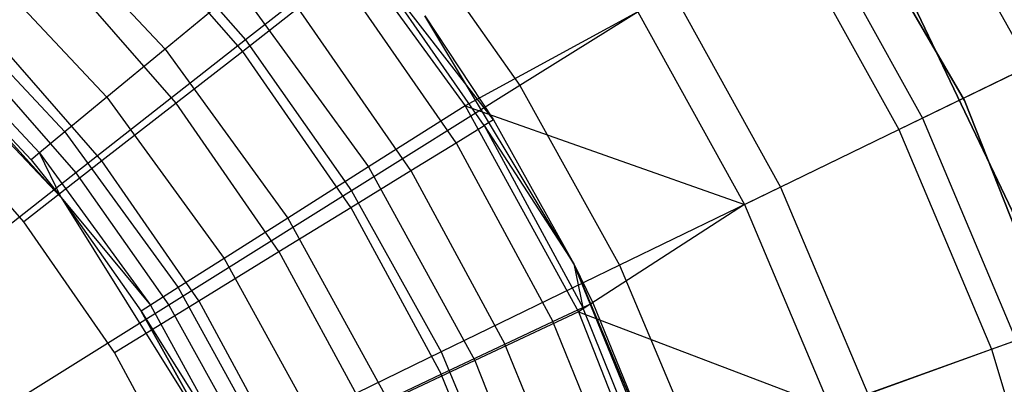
# Model space of a CAD drawing. Extents: x 0.1 to 16.1, y -7 to 7.
# Tile 61 of 68: x 9.358 to 10.464, y 0.815 to 1.225. Entities that reach past the tile are written whole.
import ezdxf

# ---------------------------------------------------------------- set-up
doc = ezdxf.new("R2010")
doc.units = 0
doc.header["$LTSCALE"] = 2.54
doc.layers.get('0').update_dxf_attribs({"color": 13, "linetype": 'CONTINUOUS'})

# ---------------------------------------------------------------- blocks, each defined once
blk = doc.blocks.new('DROPS_WOOD_E_PM_STL')
at = {"color": 0}
for p, q in [((10.4195, 1.1344, 213.1031), (10.2189, 1.4783, 213.1031)), ((10.2189, 1.4783, 220.7031), (10.4195, 1.1344, 220.7031)), ((10.2189, 1.4783, 220.7031), (10.4195, 1.1344, 220.7031)), ((10.4195, 1.1344, 213.1031), (10.2189, 1.4783, 213.1031)), ((10.3543, 1.423, 6.6831), (10.4927, 1.1732, 6.6831)), ((10.3543, 1.423, 6.6831), (10.4927, 1.1732, 6.6831)), ((9.3604, 1.3635, 8.071), (9.5212, 1.1922, 8.071)), ((9.3604, 1.3635, 8.071), (9.5212, 1.1922, 8.071)), ((9.6084, 1.1896, 15.9239), (9.4682, 1.3505, 15.9239)), ((9.6084, 1.1896, 15.9239), (9.4682, 1.3505, 15.9239)), ((9.4752, 1.3585, 2.8255), (9.6117, 1.2025, 2.8255)), ((9.4752, 1.3585, 2.8255), (9.6117, 1.2025, 2.8255)), ((10.2407, 1.3519, 3.487), (10.3721, 1.1146, 3.487)), ((10.2407, 1.3519, 3.487), (10.3721, 1.1146, 3.487)), ((9.787, 1.3402, 3.0249), (9.6117, 1.2025, 2.8255)), ((9.787, 1.3402, 3.0249), (9.6117, 1.2025, 2.8255)), ((9.7027, 1.3424, 7.681), (9.8582, 1.1285, 7.681)), ((9.7027, 1.3424, 7.681), (9.8582, 1.1285, 7.681)), ((9.787, 1.3402, 3.0249), (9.9198, 1.1512, 3.0249)), ((9.787, 1.3402, 3.0249), (9.9198, 1.1512, 3.0249)), ((10.2156, 1.3362, 7.0318), (10.3456, 1.1017, 7.0318)), ((10.2156, 1.3362, 7.0318), (10.3456, 1.1017, 7.0318)), ((9.3024, 1.3017, 8.2829), (9.4559, 1.1382, 8.2829)), ((9.3024, 1.3017, 8.2829), (9.4559, 1.1382, 8.2829)), ((9.8797, 1.1062, 15.6443), (9.747, 1.2975, 15.6443)), ((9.8903, 1.1128, 15.533), (9.747, 1.2975, 15.6443)), ((9.8797, 1.1062, 15.6443), (9.747, 1.2975, 15.6443)), ((9.8903, 1.1128, 15.533), (9.747, 1.2975, 15.6443)), ((9.5336, 1.1313, 15.9835), (9.4003, 1.2844, 15.9835)), ((9.5336, 1.1313, 15.9835), (9.4003, 1.2844, 15.9835)), ((9.8482, 1.0869, 15.7499), (9.7179, 1.2748, 15.7499)), ((9.8482, 1.0869, 15.7499), (9.7179, 1.2748, 15.7499)), ((9.171, 1.2709, 10.1681), (9.4045, 1.0253, 10.1681)), ((9.171, 1.2709, 10.1681), (9.4045, 1.0253, 10.1681)), ((10.4934, 0.9671, 213.3831), (10.3499, 1.2678, 213.3831)), ((10.3499, 1.2678, 213.3031), (10.4934, 0.9671, 213.3031)), ((10.4934, 0.9671, 213.3831), (10.3499, 1.2678, 213.3831)), ((10.3499, 1.2678, 213.3031), (10.4934, 0.9671, 213.3031)), ((10.4934, 0.9671, 220.7031), (10.3499, 1.2678, 220.7031)), ((9.2605, 1.2571, 8.5026), (9.4087, 1.0992, 8.5026)), ((9.2605, 1.2571, 8.5026), (9.4087, 1.0992, 8.5026)), ((9.6038, 1.2606, 7.8696), (9.5212, 1.1922, 8.071)), ((9.6038, 1.2606, 7.8696), (9.5212, 1.1922, 8.071)), ((9.6038, 1.2606, 7.8696), (9.7497, 1.0597, 7.8696)), ((9.6038, 1.2606, 7.8696), (9.7497, 1.0597, 7.8696)), ((10.0904, 1.2579, 3.2461), (9.9198, 1.1512, 3.0249)), ((10.0904, 1.2579, 3.2461), (9.9198, 1.1512, 3.0249)), ((10.0904, 1.2579, 3.2461), (10.2127, 1.0371, 3.2461)), ((10.0904, 1.2579, 3.2461), (10.2127, 1.0371, 3.2461)), ((9.2351, 1.2301, 8.7278), (9.3802, 1.0756, 8.7278)), ((9.2351, 1.2301, 8.7278), (9.3802, 1.0756, 8.7278)), ((9.6708, 1.2382, 15.8447), (9.6084, 1.1896, 15.9239)), ((9.6708, 1.2382, 15.8447), (9.6084, 1.1896, 15.9239)), ((9.7974, 1.0557, 15.8447), (9.6708, 1.2382, 15.8447)), ((9.7974, 1.0557, 15.8447), (9.6708, 1.2382, 15.8447)), ((9.8132, 1.2295, 9.533), (9.8903, 1.1128, 15.533)), ((9.9805, 0.9506, 9.533), (9.8132, 1.2295, 9.533)), ((9.8132, 1.2295, 15.533), (9.8903, 1.1128, 15.533)), ((9.8132, 1.2295, 9.533), (9.8903, 1.1128, 15.533)), ((9.9805, 0.9506, 9.533), (9.8132, 1.2295, 9.533)), ((9.8132, 1.2295, 15.533), (9.8903, 1.1128, 15.533)), ((10.0523, 1.234, 7.3652), (9.8582, 1.1285, 7.681)), ((10.0523, 1.234, 7.3652), (9.8582, 1.1285, 7.681)), ((10.0523, 1.234, 7.3652), (10.1722, 1.0174, 7.3652)), ((10.0523, 1.234, 7.3652), (10.1722, 1.0174, 7.3652)), ((9.2266, 1.221, 8.9556), (9.3706, 1.0677, 8.9556)), ((9.2266, 1.221, 8.9556), (9.3706, 1.0677, 8.9556)), ((9.2266, 1.221, 8.9556), (9.4045, 1.0253, 10.1681)), ((9.2266, 1.221, 8.9556), (9.4045, 1.0253, 10.1681)), ((9.4502, 1.0664, 16.0205), (9.3245, 1.2107, 16.0205)), ((9.4502, 1.0664, 16.0205), (9.3245, 1.2107, 16.0205)), ((9.6117, 1.2025, 2.8255), (9.4211, 1.0529, 2.6502)), ((9.6117, 1.2025, 2.8255), (9.4211, 1.0529, 2.6502)), ((9.6117, 1.2025, 2.8255), (9.7308, 1.0329, 2.8255)), ((9.6117, 1.2025, 2.8255), (9.7308, 1.0329, 2.8255)), ((9.3016, 1.1895, 2.6502), (9.4211, 1.0529, 2.6502)), ((9.3016, 1.1895, 2.6502), (9.4211, 1.0529, 2.6502)), ((9.5212, 1.1922, 8.071), (9.4559, 1.1382, 8.2829)), ((9.5212, 1.1922, 8.071), (9.4559, 1.1382, 8.2829)), ((9.5212, 1.1922, 8.071), (9.6592, 1.0022, 8.071)), ((9.5212, 1.1922, 8.071), (9.6592, 1.0022, 8.071)), ((9.6084, 1.1896, 15.9239), (9.5336, 1.1313, 15.9835)), ((9.6084, 1.1896, 15.9239), (9.5336, 1.1313, 15.9835)), ((9.73, 1.0142, 15.9239), (9.6084, 1.1896, 15.9239)), ((9.73, 1.0142, 15.9239), (9.6084, 1.1896, 15.9239)), ((10.3456, 1.1017, 7.0318), (10.4927, 1.1732, 6.6831)), ((10.3456, 1.1017, 7.0318), (10.4927, 1.1732, 6.6831)), ((10.5084, 1.1809, 3.7448), (10.3721, 1.1146, 3.487)), ((10.5084, 1.1809, 3.7448), (10.3721, 1.1146, 3.487)), ((9.9198, 1.1512, 3.0249), (9.7308, 1.0329, 2.8255)), ((9.9198, 1.1512, 3.0249), (9.7308, 1.0329, 2.8255)), ((9.9198, 1.1512, 3.0249), (10.0318, 0.9491, 3.0249)), ((9.9198, 1.1512, 3.0249), (10.0318, 0.9491, 3.0249)), ((9.3624, 0.9981, 16.033), (9.2448, 1.1331, 16.033)), ((9.3624, 0.9981, 16.033), (9.2448, 1.1331, 16.033)), ((9.4559, 1.1382, 8.2829), (9.4087, 1.0992, 8.5026)), ((9.4559, 1.1382, 8.2829), (9.4087, 1.0992, 8.5026)), ((9.5336, 1.1313, 15.9835), (9.4502, 1.0664, 16.0205)), ((9.5336, 1.1313, 15.9835), (9.4502, 1.0664, 16.0205)), ((9.4559, 1.1382, 8.2829), (9.5877, 0.9568, 8.2829)), ((9.4559, 1.1382, 8.2829), (9.5877, 0.9568, 8.2829)), ((9.6492, 0.9646, 15.9835), (9.5336, 1.1313, 15.9835)), ((9.6492, 0.9646, 15.9835), (9.5336, 1.1313, 15.9835)), ((9.8582, 1.1285, 7.681), (9.7497, 1.0597, 7.8696)), ((9.8582, 1.1285, 7.681), (9.7497, 1.0597, 7.8696)), ((9.8582, 1.1285, 7.681), (10.1722, 1.0174, 7.3652)), ((9.8582, 1.1285, 7.681), (10.1722, 1.0174, 7.3652)), ((9.8582, 1.1285, 7.681), (9.9856, 0.8967, 7.681)), ((9.8582, 1.1285, 7.681), (9.9856, 0.8967, 7.681)), ((10.5652, 0.764, 213.1031), (10.4195, 1.1344, 213.1031)), ((10.4195, 1.1344, 220.7031), (10.5652, 0.764, 220.7031)), ((10.4195, 1.1344, 220.7031), (10.5652, 0.764, 220.7031)), ((10.4195, 1.1344, 220.7031), (10.4195, 1.1344, 213.1031)), ((10.5652, 0.764, 213.1031), (10.4195, 1.1344, 213.1031)), ((10.4195, 1.1344, 220.7031), (10.4195, 1.1344, 213.1031)), ((9.8903, 1.1128, 15.533), (9.8797, 1.1062, 15.6443)), ((9.8903, 1.1128, 15.533), (9.8797, 1.1062, 15.6443)), ((9.8903, 1.1128, 15.533), (9.9805, 0.9506, 9.533)), ((9.8903, 1.1128, 15.533), (9.9805, 0.9506, 9.533)), ((9.8903, 1.1128, 15.533), (9.9805, 0.9506, 15.533)), ((9.8903, 1.1128, 15.533), (9.9805, 0.9506, 15.533)), ((10.3721, 1.1146, 3.487), (10.2127, 1.0371, 3.2461)), ((10.3721, 1.1146, 3.487), (10.2127, 1.0371, 3.2461)), ((10.3721, 1.1146, 3.487), (10.4776, 0.8646, 3.487)), ((10.3721, 1.1146, 3.487), (10.4776, 0.8646, 3.487)), ((9.4087, 1.0992, 8.5026), (9.3802, 1.0756, 8.7278)), ((9.4087, 1.0992, 8.5026), (9.3802, 1.0756, 8.7278)), ((9.4087, 1.0992, 8.5026), (9.536, 0.924, 8.5026)), ((9.4087, 1.0992, 8.5026), (9.536, 0.924, 8.5026)), ((9.8482, 1.0869, 15.7499), (9.8797, 1.1062, 15.6443)), ((9.8482, 1.0869, 15.7499), (9.8797, 1.1062, 15.6443)), ((9.8797, 1.1062, 15.6443), (9.9805, 0.9506, 15.533)), ((9.8797, 1.1062, 15.6443), (9.9805, 0.9506, 15.533)), ((9.8797, 1.1062, 15.6443), (9.9904, 0.9015, 15.6443)), ((9.8797, 1.1062, 15.6443), (9.9904, 0.9015, 15.6443)), ((10.1722, 1.0174, 7.3652), (10.3456, 1.1017, 7.0318)), ((10.1722, 1.0174, 7.3652), (10.3456, 1.1017, 7.0318)), ((10.3456, 1.1017, 7.0318), (10.4498, 0.8546, 7.0318)), ((10.3456, 1.1017, 7.0318), (10.4498, 0.8546, 7.0318)), ((9.7974, 1.0557, 15.8447), (9.8482, 1.0869, 15.7499)), ((9.7974, 1.0557, 15.8447), (9.8482, 1.0869, 15.7499)), ((9.8482, 1.0869, 15.7499), (9.957, 0.8858, 15.7499)), ((9.8482, 1.0869, 15.7499), (9.957, 0.8858, 15.7499)), ((9.3802, 1.0756, 8.7278), (9.3706, 1.0677, 8.9556)), ((9.3802, 1.0756, 8.7278), (9.3706, 1.0677, 8.9556)), ((9.4045, 1.0253, 8.9556), (9.3802, 1.0756, 8.7278)), ((9.3802, 1.0756, 8.7278), (9.5047, 0.9042, 8.7278)), ((9.3802, 1.0756, 8.7278), (9.5047, 0.9042, 8.7278)), ((9.4045, 1.0253, 8.9556), (9.3802, 1.0756, 8.7278)), ((9.4502, 1.0664, 16.0205), (9.3624, 0.9981, 16.033)), ((9.4502, 1.0664, 16.0205), (9.3624, 0.9981, 16.033)), ((9.3706, 1.0677, 8.9556), (9.4045, 1.0253, 8.9556)), ((9.3706, 1.0677, 8.9556), (9.4045, 1.0253, 8.9556)), ((9.3706, 1.0677, 8.9556), (9.4045, 1.0253, 10.1681)), ((9.3706, 1.0677, 8.9556), (9.4045, 1.0253, 10.1681)), ((9.5592, 0.9092, 16.0205), (9.4502, 1.0664, 16.0205)), ((9.5592, 0.9092, 16.0205), (9.4502, 1.0664, 16.0205)), ((9.4211, 1.0529, 2.6502), (9.2173, 0.8929, 2.5009)), ((9.4211, 1.0529, 2.6502), (9.2173, 0.8929, 2.5009)), ((9.4211, 1.0529, 2.6502), (9.5254, 0.9044, 2.6502)), ((9.4211, 1.0529, 2.6502), (9.5254, 0.9044, 2.6502)), ((9.7497, 1.0597, 7.8696), (9.6592, 1.0022, 8.071)), ((9.7497, 1.0597, 7.8696), (9.6592, 1.0022, 8.071)), ((9.73, 1.0142, 15.9239), (9.7974, 1.0557, 15.8447)), ((9.73, 1.0142, 15.9239), (9.7974, 1.0557, 15.8447)), ((9.7497, 1.0597, 7.8696), (9.8694, 0.842, 7.8696)), ((9.7497, 1.0597, 7.8696), (9.8694, 0.842, 7.8696)), ((9.7974, 1.0557, 15.8447), (9.9031, 0.8603, 15.8447)), ((9.7974, 1.0557, 15.8447), (9.9031, 0.8603, 15.8447)), ((9.7308, 1.0329, 2.8255), (9.5254, 0.9044, 2.6502)), ((9.7308, 1.0329, 2.8255), (9.5254, 0.9044, 2.6502)), ((9.7308, 1.0329, 2.8255), (9.8313, 0.8516, 2.8255)), ((9.7308, 1.0329, 2.8255), (9.8313, 0.8516, 2.8255)), ((10.2127, 1.0371, 3.2461), (10.0318, 0.9491, 3.0249)), ((10.2127, 1.0371, 3.2461), (10.0318, 0.9491, 3.0249)), ((10.2127, 1.0371, 3.2461), (10.3109, 0.8045, 3.2461)), ((10.2127, 1.0371, 3.2461), (10.3109, 0.8045, 3.2461)), ((9.4045, 1.0253, 8.9556), (9.5047, 0.9042, 8.7278)), ((9.4045, 1.0253, 8.9556), (9.5047, 0.9042, 8.7278)), ((9.4045, 1.0253, 8.9556), (9.4942, 0.8975, 8.9556)), ((9.4045, 1.0253, 8.9556), (9.4045, 1.0253, 10.1681)), ((9.4045, 1.0253, 10.1681), (9.4942, 0.8975, 8.9556)), ((9.4045, 1.0253, 8.9556), (9.4942, 0.8975, 8.9556)), ((9.4045, 1.0253, 10.1681), (9.4942, 0.8975, 8.9556)), ((9.4045, 1.0253, 10.1681), (9.5838, 0.7377, 10.1681)), ((9.4045, 1.0253, 8.9556), (9.4045, 1.0253, 10.1681)), ((9.4045, 1.0253, 10.1681), (9.5838, 0.7377, 10.1681)), ((9.6492, 0.9646, 15.9835), (9.73, 1.0142, 15.9239)), ((9.6492, 0.9646, 15.9835), (9.73, 1.0142, 15.9239)), ((9.73, 1.0142, 15.9239), (9.8315, 0.8265, 15.9239)), ((9.73, 1.0142, 15.9239), (9.8315, 0.8265, 15.9239)), ((10.1722, 1.0174, 7.3652), (9.9856, 0.8967, 7.681)), ((10.1722, 1.0174, 7.3652), (9.9856, 0.8967, 7.681)), ((10.1722, 1.0174, 7.3652), (10.2685, 0.7892, 7.3652)), ((10.1722, 1.0174, 7.3652), (10.2685, 0.7892, 7.3652)), ((9.4644, 0.851, 16.033), (9.3624, 0.9981, 16.033)), ((9.4644, 0.851, 16.033), (9.3624, 0.9981, 16.033)), ((9.6592, 1.0022, 8.071), (9.5877, 0.9568, 8.2829)), ((9.6592, 1.0022, 8.071), (9.5877, 0.9568, 8.2829)), ((9.6592, 1.0022, 8.071), (9.7724, 0.7964, 8.071)), ((9.6592, 1.0022, 8.071), (9.7724, 0.7964, 8.071)), ((9.5592, 0.9092, 16.0205), (9.6492, 0.9646, 15.9835)), ((9.5592, 0.9092, 16.0205), (9.6492, 0.9646, 15.9835)), ((9.6492, 0.9646, 15.9835), (9.7458, 0.7861, 15.9835)), ((9.6492, 0.9646, 15.9835), (9.7458, 0.7861, 15.9835)), ((9.5877, 0.9568, 8.2829), (9.536, 0.924, 8.5026)), ((9.5877, 0.9568, 8.2829), (9.536, 0.924, 8.5026)), ((9.5877, 0.9568, 8.2829), (9.6957, 0.7603, 8.2829)), ((9.5877, 0.9568, 8.2829), (9.6957, 0.7603, 8.2829)), ((10.0318, 0.9491, 3.0249), (9.8313, 0.8516, 2.8255)), ((10.0318, 0.9491, 3.0249), (9.8313, 0.8516, 2.8255)), ((10.1034, 0.6493, 9.533), (9.9805, 0.9506, 9.533)), ((9.9805, 0.9506, 9.533), (10.0899, 0.69, 15.533)), ((9.9805, 0.9506, 9.533), (10.0899, 0.69, 15.533)), ((9.9805, 0.9506, 9.533), (10.0018, 0.9069, 15.533)), ((9.9805, 0.9506, 15.533), (9.9805, 0.9506, 9.533)), ((9.9805, 0.9506, 15.533), (9.9805, 0.9506, 9.533)), ((9.9805, 0.9506, 15.533), (10.0018, 0.9069, 15.533)), ((9.9805, 0.9506, 9.533), (10.0018, 0.9069, 15.533)), ((10.1034, 0.6493, 9.533), (9.9805, 0.9506, 9.533)), ((9.9805, 0.9506, 15.533), (10.0018, 0.9069, 15.533)), ((9.9805, 0.9506, 15.533), (9.9904, 0.9015, 15.6443)), ((9.9805, 0.9506, 15.533), (9.9904, 0.9015, 15.6443)), ((10.0318, 0.9491, 3.0249), (10.1216, 0.7362, 3.0249)), ((10.0318, 0.9491, 3.0249), (10.1216, 0.7362, 3.0249)), ((9.536, 0.924, 8.5026), (9.5047, 0.9042, 8.7278)), ((9.536, 0.924, 8.5026), (9.5047, 0.9042, 8.7278)), ((9.536, 0.924, 8.5026), (9.6403, 0.7342, 8.5026)), ((9.536, 0.924, 8.5026), (9.6403, 0.7342, 8.5026)), ((9.4644, 0.851, 16.033), (9.5592, 0.9092, 16.0205)), ((9.4644, 0.851, 16.033), (9.5592, 0.9092, 16.0205)), ((9.5592, 0.9092, 16.0205), (9.6502, 0.741, 16.0205)), ((9.5592, 0.9092, 16.0205), (9.6502, 0.741, 16.0205)), ((10.4498, 0.8546, 7.0318), (10.6037, 0.9101, 6.6831)), ((10.4498, 0.8546, 7.0318), (10.6037, 0.9101, 6.6831)), ((9.5254, 0.9044, 2.6502), (9.3058, 0.767, 2.5009)), ((9.5254, 0.9044, 2.6502), (9.3058, 0.767, 2.5009)), ((9.5047, 0.9042, 8.7278), (9.4942, 0.8975, 8.9556)), ((9.5047, 0.9042, 8.7278), (9.4942, 0.8975, 8.9556)), ((9.4942, 0.8975, 8.9556), (9.6068, 0.7185, 8.7278)), ((9.4942, 0.8975, 8.9556), (9.6068, 0.7185, 8.7278)), ((9.4942, 0.8975, 8.9556), (9.5838, 0.7377, 8.9556)), ((9.5838, 0.7377, 10.1681), (9.4942, 0.8975, 8.9556)), ((9.5838, 0.7377, 10.1681), (9.4942, 0.8975, 8.9556)), ((9.4942, 0.8975, 8.9556), (9.5838, 0.7377, 8.9556)), ((9.5047, 0.9042, 8.7278), (9.6068, 0.7185, 8.7278)), ((9.5047, 0.9042, 8.7278), (9.6068, 0.7185, 8.7278)), ((9.5254, 0.9044, 2.6502), (9.6134, 0.7456, 2.6502)), ((9.5254, 0.9044, 2.6502), (9.6134, 0.7456, 2.6502)), ((9.9856, 0.8967, 7.681), (9.8694, 0.842, 7.8696)), ((9.9856, 0.8967, 7.681), (9.8694, 0.842, 7.8696)), ((9.957, 0.8858, 15.7499), (9.9904, 0.9015, 15.6443)), ((9.957, 0.8858, 15.7499), (9.9904, 0.9015, 15.6443)), ((9.9856, 0.8967, 7.681), (10.2685, 0.7892, 7.3652)), ((9.9856, 0.8967, 7.681), (10.2685, 0.7892, 7.3652)), ((9.9856, 0.8967, 7.681), (10.0829, 0.6508, 7.681)), ((9.9856, 0.8967, 7.681), (10.0829, 0.6508, 7.681)), ((9.9904, 0.9015, 15.6443), (10.0018, 0.9069, 15.533)), ((9.9904, 0.9015, 15.6443), (10.0018, 0.9069, 15.533)), ((10.078, 0.6859, 15.6443), (9.9904, 0.9015, 15.6443)), ((10.078, 0.6859, 15.6443), (9.9904, 0.9015, 15.6443)), ((10.0018, 0.9069, 15.533), (10.0899, 0.69, 15.533)), ((10.0018, 0.9069, 15.533), (10.0899, 0.69, 15.533)), ((9.9031, 0.8603, 15.8447), (9.957, 0.8858, 15.7499)), ((9.9031, 0.8603, 15.8447), (9.957, 0.8858, 15.7499)), ((10.043, 0.6739, 15.7499), (9.957, 0.8858, 15.7499)), ((10.043, 0.6739, 15.7499), (9.957, 0.8858, 15.7499)), ((10.4776, 0.8646, 3.487), (10.3109, 0.8045, 3.2461)), ((10.4776, 0.8646, 3.487), (10.3109, 0.8045, 3.2461)), ((9.8315, 0.8265, 15.9239), (9.9031, 0.8603, 15.8447)), ((9.8315, 0.8265, 15.9239), (9.9031, 0.8603, 15.8447)), ((9.9867, 0.6546, 15.8447), (9.9031, 0.8603, 15.8447)), ((9.9867, 0.6546, 15.8447), (9.9031, 0.8603, 15.8447)), ((10.2685, 0.7892, 7.3652), (10.4498, 0.8546, 7.0318)), ((10.2685, 0.7892, 7.3652), (10.4498, 0.8546, 7.0318)), ((10.4498, 0.8546, 7.0318), (10.5272, 0.5979, 7.0318)), ((10.4498, 0.8546, 7.0318), (10.5272, 0.5979, 7.0318)), ((9.5496, 0.6935, 16.033), (9.4644, 0.851, 16.033)), ((9.5496, 0.6935, 16.033), (9.4644, 0.851, 16.033)), ((9.8313, 0.8516, 2.8255), (9.6134, 0.7456, 2.6502)), ((9.8313, 0.8516, 2.8255), (9.6134, 0.7456, 2.6502)), ((9.8694, 0.842, 7.8696), (9.7724, 0.7964, 8.071)), ((9.8694, 0.842, 7.8696), (9.7724, 0.7964, 8.071)), ((9.8313, 0.8516, 2.8255), (9.9119, 0.6606, 2.8255)), ((9.8313, 0.8516, 2.8255), (9.9119, 0.6606, 2.8255)), ((9.8694, 0.842, 7.8696), (9.9608, 0.6111, 7.8696)), ((9.8694, 0.842, 7.8696), (9.9608, 0.6111, 7.8696)), ((9.7458, 0.7861, 15.9835), (9.8315, 0.8265, 15.9239)), ((9.7458, 0.7861, 15.9835), (9.8315, 0.8265, 15.9239)), ((9.9118, 0.6289, 15.9239), (9.8315, 0.8265, 15.9239)), ((9.9118, 0.6289, 15.9239), (9.8315, 0.8265, 15.9239))]:
    blk.add_line(p, q, dxfattribs=at)

msp = doc.modelspace()

# ---------------------------------------------------------------- block references
at = {"color": 0}
msp.add_blockref('DROPS_WOOD_E_PM_STL', (0, 0), dxfattribs=at)

doc.saveas('drawing.dxf')
